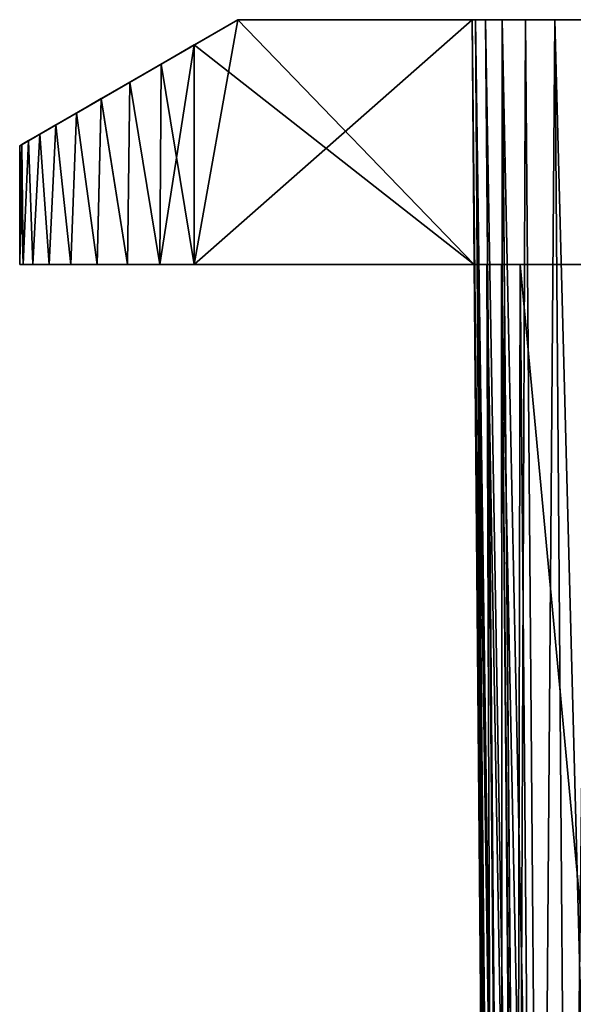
# Model space of a CAD drawing. Header units: millimetres. Extents: x -44.7 to 52.5, y -25.6 to 0.
# Tile 33 of 256: x -44.7 to -38.3, y -11.3 to 0. Entities that reach past the tile are written whole.
import ezdxf

# ---------------------------------------------------------------- set-up
doc = ezdxf.new("R2010")
doc.units = ezdxf.units.MM
doc.header["$LTSCALE"] = 65.185185
for name, color, linetype in [('1', 7, 'CONTINUOUS'), ('100', 7, 'CONTINUOUS'), ('11', 7, 'CONTINUOUS'), ('12', 7, 'CONTINUOUS'), ('184', 7, 'CONTINUOUS'), ('186', 7, 'CONTINUOUS'), ('6', 7, 'CONTINUOUS'), ('78', 7, 'CONTINUOUS'), ('86', 7, 'CONTINUOUS'), ('94', 7, 'CONTINUOUS'), ('95', 7, 'CONTINUOUS'), ('96', 7, 'CONTINUOUS'), ('97', 7, 'CONTINUOUS'), ('98', 7, 'CONTINUOUS'), ('99', 7, 'CONTINUOUS')]:
    doc.layers.add(name, color=color, linetype=linetype)

msp = doc.modelspace()

# ---------------------------------------------------------------- linework, layer by layer
at = {"layer": '1', "linetype": 'Continuous'}
for points in [[(-39.5, 0, 18), (-39.5, 0, -18), (-42.182, 0, -18), (-39.5, 0, 18)], [(-42.182, 0, 18), (-39.5, 0, 18), (-42.182, 0, -18), (-42.182, 0, 18)], [(-39.5, 0, -20), (-39.5, 0, -18), (-39.461, 0, -20.764), (-39.5, 0, -20)], [(-39.461, 0, 20.764), (-39.461, 0, -20.764), (-39.5, 0, -18), (-39.461, 0, 20.764)], [(-39.5, 0, 18), (-39.5, 0, 20), (-39.461, 0, 20.764), (-39.5, 0, 18)], [(-39.5, 0, -18), (-39.5, 0, 18), (-39.461, 0, 20.764), (-39.5, 0, -18)], [(-39.345, 0, -21.516), (-39.461, 0, -20.764), (-39.345, 0, 21.516), (-39.345, 0, -21.516)], [(-39.461, 0, -20.764), (-39.461, 0, 20.764), (-39.345, 0, 21.516), (-39.461, 0, -20.764)], [(-39.153, 0, -22.255), (-39.345, 0, -21.516), (-39.153, 0, 22.255), (-39.153, 0, -22.255)], [(-39.345, 0, -21.516), (-39.345, 0, 21.516), (-39.153, 0, 22.255), (-39.345, 0, -21.516)], [(-38.887, 0, -22.971), (-39.153, 0, -22.255), (-38.887, 0, 22.971), (-38.887, 0, -22.971)], [(-39.153, 0, -22.255), (-39.153, 0, 22.255), (-38.887, 0, 22.971), (-39.153, 0, -22.255)], [(-38.55, 0, -23.654), (-38.887, 0, -22.971), (-38.55, 0, 23.654), (-38.55, 0, -23.654)], [(-38.887, 0, -22.971), (-38.887, 0, 22.971), (-38.55, 0, 23.654), (-38.887, 0, -22.971)], [(-38.144, 0, -24.302), (-38.55, 0, -23.654), (-38.144, 0, 24.302), (-38.144, 0, -24.302)], [(-38.55, 0, -23.654), (-38.55, 0, 23.654), (-38.144, 0, 24.302), (-38.55, 0, -23.654)]]:
    msp.add_3dface(points, dxfattribs=at)
at = {"layer": '100', "linetype": 'Continuous'}
for points in [[(-42.182, 0, -18), (-44.657, -1.429, -16.32), (-44.682, -1.443, -16), (-42.182, 0, -18)], [(-42.182, 0, -18), (-44.682, -1.443, -16), (-44.682, -1.443, 16), (-42.182, 0, -18)], [(-42.182, 0, -18), (-44.682, -1.443, 16), (-44.657, -1.429, 16.32), (-42.182, 0, -18)], [(-42.182, 0, -18), (-44.58, -1.384, -16.633), (-44.657, -1.429, -16.32), (-42.182, 0, -18)], [(-42.182, 0, -18), (-44.657, -1.429, 16.32), (-44.58, -1.384, 16.632), (-42.182, 0, -18)], [(-42.182, 0, -18), (-44.45, -1.309, -16.936), (-44.58, -1.384, -16.633), (-42.182, 0, -18)], [(-42.182, 0, -18), (-44.58, -1.384, 16.632), (-44.45, -1.309, 16.935), (-42.182, 0, -18)], [(-42.182, 0, -18), (-44.267, -1.203, -17.221), (-44.45, -1.309, -16.936), (-42.182, 0, -18)], [(-42.182, 0, -18), (-44.45, -1.309, 16.935), (-44.268, -1.204, 17.22), (-42.182, 0, -18)], [(-42.182, 0, -18), (-44.268, -1.204, 17.22), (-44.033, -1.068, 17.475), (-42.182, 0, -18)], [(-42.182, 0, -18), (-44.032, -1.068, -17.476), (-44.267, -1.203, -17.221), (-42.182, 0, -18)], [(-42.182, 0, -18), (-44.033, -1.068, 17.475), (-43.748, -0.904, 17.693), (-42.182, 0, -18)], [(-42.182, 0, -18), (-43.747, -0.903, -17.693), (-44.032, -1.068, -17.476), (-42.182, 0, -18)], [(-42.182, 0, -18), (-43.748, -0.904, 17.693), (-43.419, -0.714, 17.859), (-42.182, 0, -18)], [(-42.182, 0, -18), (-43.419, -0.714, -17.859), (-43.747, -0.903, -17.693), (-42.182, 0, -18)], [(-42.182, 0, -18), (-43.062, -0.508, -17.963), (-43.419, -0.714, -17.859), (-42.182, 0, -18)], [(-42.182, 0, -18), (-43.419, -0.714, 17.859), (-43.062, -0.508, 17.963), (-42.182, 0, -18)], [(-42.182, 0, -18), (-42.682, -0.289, -18), (-43.062, -0.508, -17.963), (-42.182, 0, -18)], [(-42.182, 0, -18), (-43.062, -0.508, 17.963), (-42.682, -0.289, 18), (-42.182, 0, -18)], [(-42.182, 0, 18), (-42.182, 0, -18), (-42.682, -0.289, 18), (-42.182, 0, 18)]]:
    msp.add_3dface(points, dxfattribs=at)
at = {"layer": '11', "linetype": 'Continuous'}
for points in [[(-39.461, 0, -20.764), (-39.315, -21.233, -20), (-39.5, 0, -20), (-39.461, 0, -20.764)], [(-39.277, -21.233, -20.74), (-39.315, -21.233, -20), (-39.461, 0, -20.764), (-39.277, -21.233, -20.74)], [(-39.164, -21.233, -21.477), (-39.277, -21.233, -20.74), (-39.461, 0, -20.764), (-39.164, -21.233, -21.477)], [(-39.345, 0, -21.516), (-39.164, -21.233, -21.477), (-39.461, 0, -20.764), (-39.345, 0, -21.516)], [(-38.977, -21.233, -22.198), (-39.164, -21.233, -21.477), (-39.345, 0, -21.516), (-38.977, -21.233, -22.198)], [(-39.153, 0, -22.255), (-38.977, -21.233, -22.198), (-39.345, 0, -21.516), (-39.153, 0, -22.255)], [(-38.717, -21.233, -22.897), (-38.977, -21.233, -22.198), (-39.153, 0, -22.255), (-38.717, -21.233, -22.897)], [(-38.887, 0, -22.971), (-38.717, -21.233, -22.897), (-39.153, 0, -22.255), (-38.887, 0, -22.971)], [(-38.55, 0, -23.654), (-38.717, -21.233, -22.897), (-38.887, 0, -22.971), (-38.55, 0, -23.654)], [(-38.387, -21.233, -23.565), (-38.717, -21.233, -22.897), (-38.55, 0, -23.654), (-38.387, -21.233, -23.565)], [(-38.144, 0, -24.302), (-38.387, -21.233, -23.565), (-38.55, 0, -23.654), (-38.144, 0, -24.302)], [(-38.144, 0, -24.302), (-37.992, -21.233, -24.196), (-38.387, -21.233, -23.565), (-38.144, 0, -24.302)]]:
    msp.add_3dface(points, dxfattribs=at)
at = {"layer": '12', "linetype": 'Continuous'}
for points in [[(-39.5, 0, 20), (-39.315, -21.233, 20), (-39.277, -21.233, 20.743), (-39.5, 0, 20)], [(-39.5, 0, 20), (-39.277, -21.233, 20.743), (-39.461, 0, 20.764), (-39.5, 0, 20)], [(-39.277, -21.233, 20.743), (-39.163, -21.233, 21.48), (-39.461, 0, 20.764), (-39.277, -21.233, 20.743)], [(-39.461, 0, 20.764), (-39.163, -21.233, 21.48), (-39.345, 0, 21.516), (-39.461, 0, 20.764)], [(-39.345, 0, 21.516), (-39.163, -21.233, 21.48), (-39.153, 0, 22.255), (-39.345, 0, 21.516)], [(-39.163, -21.233, 21.48), (-38.976, -21.233, 22.201), (-39.153, 0, 22.255), (-39.163, -21.233, 21.48)], [(-39.153, 0, 22.255), (-38.976, -21.233, 22.201), (-38.887, 0, 22.971), (-39.153, 0, 22.255)], [(-38.976, -21.233, 22.201), (-38.716, -21.233, 22.899), (-38.887, 0, 22.971), (-38.976, -21.233, 22.201)], [(-38.887, 0, 22.971), (-38.716, -21.233, 22.899), (-38.55, 0, 23.654), (-38.887, 0, 22.971)], [(-38.716, -21.233, 22.899), (-38.386, -21.233, 23.567), (-38.55, 0, 23.654), (-38.716, -21.233, 22.899)], [(-38.386, -21.233, 23.567), (-37.992, -21.233, 24.196), (-38.55, 0, 23.654), (-38.386, -21.233, 23.567)], [(-38.55, 0, 23.654), (-37.992, -21.233, 24.196), (-38.144, 0, 24.302), (-38.55, 0, 23.654)]]:
    msp.add_3dface(points, dxfattribs=at)
at = {"layer": '184', "linetype": 'Continuous'}
for points in [[(-39.476, -2.8, -15.077), (-39.315, -21.233, -15.121), (-39.312, -21.233, -15.05), (-39.476, -2.8, -15.077)], [(-39.439, -2.8, -14.836), (-39.476, -2.8, -15.077), (-39.278, -21.233, -14.88), (-39.439, -2.8, -14.836)], [(-39.476, -2.8, -15.077), (-39.312, -21.233, -15.05), (-39.278, -21.233, -14.88), (-39.476, -2.8, -15.077)], [(-39.331, -2.8, -14.618), (-39.439, -2.8, -14.836), (-39.17, -21.233, -14.662), (-39.331, -2.8, -14.618)], [(-39.439, -2.8, -14.836), (-39.26, -21.233, -14.83), (-39.17, -21.233, -14.662), (-39.439, -2.8, -14.836)], [(-39.26, -21.233, -14.83), (-39.439, -2.8, -14.836), (-39.278, -21.233, -14.88), (-39.26, -21.233, -14.83)], [(-39.163, -2.8, -14.442), (-39.331, -2.8, -14.618), (-39.002, -21.232, -14.486), (-39.163, -2.8, -14.442)], [(-39.331, -2.8, -14.618), (-39.149, -21.233, -14.633), (-39.002, -21.232, -14.486), (-39.331, -2.8, -14.618)], [(-39.149, -21.233, -14.633), (-39.331, -2.8, -14.618), (-39.17, -21.233, -14.662), (-39.149, -21.233, -14.633)], [(-38.788, -21.23, -14.369), (-38.949, -2.8, -14.325), (-39.163, -2.8, -14.442), (-38.788, -21.23, -14.369)], [(-38.788, -21.23, -14.369), (-39.163, -2.8, -14.442), (-38.987, -21.232, -14.475), (-38.788, -21.23, -14.369)], [(-38.987, -21.232, -14.475), (-39.163, -2.8, -14.442), (-39.002, -21.232, -14.486), (-38.987, -21.232, -14.475)]]:
    msp.add_3dface(points, dxfattribs=at)
at = {"layer": '186', "linetype": 'Continuous'}
for points in [[(-39.315, -21.233, 15.121), (-39.476, -2.8, 15.077), (-39.439, -2.8, 14.836), (-39.315, -21.233, 15.121)], [(-39.315, -21.233, 15.121), (-39.439, -2.8, 14.836), (-39.312, -21.233, 15.05), (-39.315, -21.233, 15.121)], [(-39.439, -2.8, 14.836), (-39.331, -2.8, 14.618), (-39.26, -21.233, 14.83), (-39.439, -2.8, 14.836)], [(-39.439, -2.8, 14.836), (-39.26, -21.233, 14.83), (-39.278, -21.233, 14.88), (-39.439, -2.8, 14.836)], [(-39.439, -2.8, 14.836), (-39.278, -21.233, 14.88), (-39.312, -21.233, 15.05), (-39.439, -2.8, 14.836)], [(-39.331, -2.8, 14.618), (-39.163, -2.8, 14.442), (-39.149, -21.233, 14.633), (-39.331, -2.8, 14.618)], [(-39.331, -2.8, 14.618), (-39.149, -21.233, 14.633), (-39.17, -21.233, 14.662), (-39.331, -2.8, 14.618)], [(-39.331, -2.8, 14.618), (-39.17, -21.233, 14.662), (-39.26, -21.233, 14.83), (-39.331, -2.8, 14.618)], [(-39.163, -2.8, 14.442), (-38.949, -2.8, 14.325), (-38.987, -21.232, 14.475), (-39.163, -2.8, 14.442)], [(-39.163, -2.8, 14.442), (-38.987, -21.232, 14.475), (-39.002, -21.232, 14.486), (-39.163, -2.8, 14.442)], [(-39.163, -2.8, 14.442), (-39.002, -21.232, 14.486), (-39.149, -21.233, 14.633), (-39.163, -2.8, 14.442)], [(-38.949, -2.8, 14.325), (-38.788, -21.23, 14.369), (-38.987, -21.232, 14.475), (-38.949, -2.8, 14.325)]]:
    msp.add_3dface(points, dxfattribs=at)
at = {"layer": '6', "linetype": 'Continuous'}
for points in [[(-39.5, 0, -20), (-39.315, -21.233, -20), (-39.315, -21.233, -15.121), (-39.5, 0, -20)], [(-39.5, 0, -20), (-39.315, -21.233, -15.121), (-39.476, -2.8, -18), (-39.5, 0, -20)], [(-39.5, 0, -18), (-39.5, 0, -20), (-39.476, -2.8, -18), (-39.5, 0, -18)], [(-39.5, 0, 18), (-39.476, -2.8, 18), (-39.315, -21.233, 20), (-39.5, 0, 18)], [(-39.5, 0, 20), (-39.5, 0, 18), (-39.315, -21.233, 20), (-39.5, 0, 20)], [(-39.476, -2.8, 15.077), (-39.315, -21.233, 15.121), (-39.476, -2.8, 18), (-39.476, -2.8, 15.077)], [(-39.476, -2.8, 18), (-39.315, -21.233, 15.121), (-39.315, -21.233, 20), (-39.476, -2.8, 18)], [(-39.315, -21.233, -15.121), (-39.476, -2.8, -15.077), (-39.476, -2.8, -18), (-39.315, -21.233, -15.121)]]:
    msp.add_3dface(points, dxfattribs=at)
at = {"layer": '78', "linetype": 'Continuous'}
for points in [[(-36.997, -2.8, 13.615), (-36.978, -23.823, 13.725), (-38.949, -2.8, 14.325), (-36.997, -2.8, 13.615)], [(-38.949, -2.8, 14.325), (-36.978, -23.823, 13.725), (-38.788, -21.23, 14.369), (-38.949, -2.8, 14.325)]]:
    msp.add_3dface(points, dxfattribs=at)
at = {"layer": '86', "linetype": 'Continuous'}
for points in [[(-38.788, -21.23, -14.369), (-36.997, -2.8, -13.615), (-38.949, -2.8, -14.325), (-38.788, -21.23, -14.369)], [(-36.997, -2.8, -13.615), (-38.788, -21.23, -14.369), (-38.777, -21.465, -14.366), (-36.997, -2.8, -13.615)], [(-38.745, -21.715, -14.356), (-36.997, -2.8, -13.615), (-38.777, -21.465, -14.366), (-38.745, -21.715, -14.356)], [(-38.686, -21.98, -14.336), (-36.997, -2.8, -13.615), (-38.745, -21.715, -14.356), (-38.686, -21.98, -14.336)], [(-38.596, -22.261, -14.305), (-36.997, -2.8, -13.615), (-38.686, -21.98, -14.336), (-38.596, -22.261, -14.305)], [(-38.467, -22.555, -14.26), (-36.997, -2.8, -13.615), (-38.596, -22.261, -14.305), (-38.467, -22.555, -14.26)], [(-38.292, -22.856, -14.198), (-36.997, -2.8, -13.615), (-38.467, -22.555, -14.26), (-38.292, -22.856, -14.198)]]:
    msp.add_3dface(points, dxfattribs=at)
at = {"layer": '94', "linetype": 'Continuous'}
for points in [[(-39.476, -2.8, 15.077), (-39.476, -2.8, 18), (-44.682, -2.8, 16), (-39.476, -2.8, 15.077)], [(-39.439, -2.8, 14.836), (-39.476, -2.8, 15.077), (-44.682, -2.8, -16), (-39.439, -2.8, 14.836)], [(-44.682, -2.8, -16), (-39.476, -2.8, 15.077), (-44.682, -2.8, 16), (-44.682, -2.8, -16)], [(-44.682, -2.8, 16), (-39.476, -2.8, 18), (-44.643, -2.8, 16.393), (-44.682, -2.8, 16)], [(-39.476, -2.8, -15.077), (-39.439, -2.8, -14.836), (-44.682, -2.8, -16), (-39.476, -2.8, -15.077)], [(-44.643, -2.8, -16.393), (-39.476, -2.8, -15.077), (-44.682, -2.8, -16), (-44.643, -2.8, -16.393)], [(-36.997, -2.8, 13.615), (-38.949, -2.8, 14.325), (-44.682, -2.8, -16), (-36.997, -2.8, 13.615)], [(-34.515, -2.8, 13.615), (-36.997, -2.8, 13.615), (-44.682, -2.8, -16), (-34.515, -2.8, 13.615)], [(-38.949, -2.8, 14.325), (-39.163, -2.8, 14.442), (-44.682, -2.8, -16), (-38.949, -2.8, 14.325)], [(-36.997, -2.8, -13.615), (-34.515, -2.8, 13.615), (-44.682, -2.8, -16), (-36.997, -2.8, -13.615)], [(-38.949, -2.8, -14.325), (-36.997, -2.8, -13.615), (-44.682, -2.8, -16), (-38.949, -2.8, -14.325)], [(-39.163, -2.8, -14.442), (-38.949, -2.8, -14.325), (-44.682, -2.8, -16), (-39.163, -2.8, -14.442)], [(-39.331, -2.8, 14.618), (-39.439, -2.8, 14.836), (-44.682, -2.8, -16), (-39.331, -2.8, 14.618)], [(-39.163, -2.8, 14.442), (-39.331, -2.8, 14.618), (-44.682, -2.8, -16), (-39.163, -2.8, 14.442)], [(-39.331, -2.8, -14.618), (-39.163, -2.8, -14.442), (-44.682, -2.8, -16), (-39.331, -2.8, -14.618)], [(-39.439, -2.8, -14.836), (-39.331, -2.8, -14.618), (-44.682, -2.8, -16), (-39.439, -2.8, -14.836)], [(-44.643, -2.8, 16.393), (-39.476, -2.8, 18), (-44.53, -2.8, 16.764), (-44.643, -2.8, 16.393)], [(-44.53, -2.8, -16.764), (-39.476, -2.8, -15.077), (-44.643, -2.8, -16.393), (-44.53, -2.8, -16.764)], [(-44.53, -2.8, 16.764), (-39.476, -2.8, 18), (-44.345, -2.8, 17.112), (-44.53, -2.8, 16.764)], [(-44.345, -2.8, -17.112), (-39.476, -2.8, -15.077), (-44.53, -2.8, -16.764), (-44.345, -2.8, -17.112)], [(-44.345, -2.8, 17.112), (-39.476, -2.8, 18), (-44.096, -2.8, 17.414), (-44.345, -2.8, 17.112)], [(-44.096, -2.8, -17.414), (-39.476, -2.8, -15.077), (-44.345, -2.8, -17.112), (-44.096, -2.8, -17.414)], [(-44.096, -2.8, 17.414), (-39.476, -2.8, 18), (-43.794, -2.8, 17.662), (-44.096, -2.8, 17.414)], [(-43.794, -2.8, -17.662), (-39.476, -2.8, -15.077), (-44.096, -2.8, -17.414), (-43.794, -2.8, -17.662)], [(-43.794, -2.8, 17.662), (-39.476, -2.8, 18), (-43.447, -2.8, 17.848), (-43.794, -2.8, 17.662)], [(-43.447, -2.8, -17.848), (-39.476, -2.8, -15.077), (-43.794, -2.8, -17.662), (-43.447, -2.8, -17.848)], [(-43.447, -2.8, 17.848), (-39.476, -2.8, 18), (-43.076, -2.8, 17.961), (-43.447, -2.8, 17.848)], [(-43.076, -2.8, -17.961), (-39.476, -2.8, -15.077), (-43.447, -2.8, -17.848), (-43.076, -2.8, -17.961)], [(-43.076, -2.8, 17.961), (-39.476, -2.8, 18), (-42.682, -2.8, 18), (-43.076, -2.8, 17.961)], [(-42.682, -2.8, -18), (-39.476, -2.8, -15.077), (-43.076, -2.8, -17.961), (-42.682, -2.8, -18)], [(-39.476, -2.8, -18), (-39.476, -2.8, -15.077), (-42.682, -2.8, -18), (-39.476, -2.8, -18)]]:
    msp.add_3dface(points, dxfattribs=at)
at = {"layer": '95', "linetype": 'Continuous'}
for points in [[(-39.5, 0, -18), (-39.476, -2.8, -18), (-42.682, -2.8, -18), (-39.5, 0, -18)], [(-42.182, 0, -18), (-39.5, 0, -18), (-42.682, -2.8, -18), (-42.182, 0, -18)], [(-42.182, 0, -18), (-42.682, -2.8, -18), (-42.682, -0.289, -18), (-42.182, 0, -18)]]:
    msp.add_3dface(points, dxfattribs=at)
at = {"layer": '96', "linetype": 'Continuous'}
for points in [[(-42.682, -2.8, -18), (-43.076, -2.8, -17.961), (-42.682, -0.289, -18), (-42.682, -2.8, -18)], [(-42.682, -0.289, -18), (-43.076, -2.8, -17.961), (-43.062, -0.508, -17.963), (-42.682, -0.289, -18)], [(-43.062, -0.508, -17.963), (-43.076, -2.8, -17.961), (-43.419, -0.714, -17.859), (-43.062, -0.508, -17.963)], [(-43.419, -0.714, -17.859), (-43.447, -2.8, -17.848), (-43.747, -0.903, -17.693), (-43.419, -0.714, -17.859)], [(-43.076, -2.8, -17.961), (-43.447, -2.8, -17.848), (-43.419, -0.714, -17.859), (-43.076, -2.8, -17.961)], [(-43.747, -0.903, -17.693), (-43.794, -2.8, -17.662), (-44.032, -1.068, -17.476), (-43.747, -0.903, -17.693)], [(-43.447, -2.8, -17.848), (-43.794, -2.8, -17.662), (-43.747, -0.903, -17.693), (-43.447, -2.8, -17.848)], [(-44.032, -1.068, -17.476), (-44.096, -2.8, -17.414), (-44.267, -1.203, -17.221), (-44.032, -1.068, -17.476)], [(-43.794, -2.8, -17.662), (-44.096, -2.8, -17.414), (-44.032, -1.068, -17.476), (-43.794, -2.8, -17.662)], [(-44.267, -1.203, -17.221), (-44.345, -2.8, -17.112), (-44.45, -1.309, -16.936), (-44.267, -1.203, -17.221)], [(-44.096, -2.8, -17.414), (-44.345, -2.8, -17.112), (-44.267, -1.203, -17.221), (-44.096, -2.8, -17.414)], [(-44.45, -1.309, -16.936), (-44.53, -2.8, -16.764), (-44.58, -1.384, -16.633), (-44.45, -1.309, -16.936)], [(-44.345, -2.8, -17.112), (-44.53, -2.8, -16.764), (-44.45, -1.309, -16.936), (-44.345, -2.8, -17.112)], [(-44.643, -2.8, -16.393), (-44.682, -2.8, -16), (-44.657, -1.429, -16.32), (-44.643, -2.8, -16.393)], [(-44.657, -1.429, -16.32), (-44.682, -2.8, -16), (-44.682, -1.443, -16), (-44.657, -1.429, -16.32)], [(-44.58, -1.384, -16.633), (-44.643, -2.8, -16.393), (-44.657, -1.429, -16.32), (-44.58, -1.384, -16.633)], [(-44.53, -2.8, -16.764), (-44.643, -2.8, -16.393), (-44.58, -1.384, -16.633), (-44.53, -2.8, -16.764)]]:
    msp.add_3dface(points, dxfattribs=at)
at = {"layer": '97', "linetype": 'Continuous'}
for points in [[(-44.682, -2.8, -16), (-44.682, -2.8, 16), (-44.682, -1.443, -16), (-44.682, -2.8, -16)], [(-44.682, -1.443, -16), (-44.682, -2.8, 16), (-44.682, -1.443, 16), (-44.682, -1.443, -16)]]:
    msp.add_3dface(points, dxfattribs=at)
at = {"layer": '98', "linetype": 'Continuous'}
for points in [[(-43.062, -0.508, 17.963), (-42.682, -2.8, 18), (-42.682, -0.289, 18), (-43.062, -0.508, 17.963)], [(-43.419, -0.714, 17.859), (-43.076, -2.8, 17.961), (-43.062, -0.508, 17.963), (-43.419, -0.714, 17.859)], [(-43.076, -2.8, 17.961), (-42.682, -2.8, 18), (-43.062, -0.508, 17.963), (-43.076, -2.8, 17.961)], [(-43.748, -0.904, 17.693), (-43.447, -2.8, 17.848), (-43.419, -0.714, 17.859), (-43.748, -0.904, 17.693)], [(-43.447, -2.8, 17.848), (-43.076, -2.8, 17.961), (-43.419, -0.714, 17.859), (-43.447, -2.8, 17.848)], [(-44.033, -1.068, 17.475), (-43.794, -2.8, 17.662), (-43.748, -0.904, 17.693), (-44.033, -1.068, 17.475)], [(-43.794, -2.8, 17.662), (-43.447, -2.8, 17.848), (-43.748, -0.904, 17.693), (-43.794, -2.8, 17.662)], [(-44.268, -1.204, 17.22), (-44.096, -2.8, 17.414), (-44.033, -1.068, 17.475), (-44.268, -1.204, 17.22)], [(-44.096, -2.8, 17.414), (-43.794, -2.8, 17.662), (-44.033, -1.068, 17.475), (-44.096, -2.8, 17.414)], [(-44.45, -1.309, 16.935), (-44.345, -2.8, 17.112), (-44.268, -1.204, 17.22), (-44.45, -1.309, 16.935)], [(-44.345, -2.8, 17.112), (-44.096, -2.8, 17.414), (-44.268, -1.204, 17.22), (-44.345, -2.8, 17.112)], [(-44.58, -1.384, 16.632), (-44.53, -2.8, 16.764), (-44.45, -1.309, 16.935), (-44.58, -1.384, 16.632)], [(-44.53, -2.8, 16.764), (-44.345, -2.8, 17.112), (-44.45, -1.309, 16.935), (-44.53, -2.8, 16.764)], [(-44.682, -1.443, 16), (-44.643, -2.8, 16.393), (-44.657, -1.429, 16.32), (-44.682, -1.443, 16)], [(-44.682, -2.8, 16), (-44.643, -2.8, 16.393), (-44.682, -1.443, 16), (-44.682, -2.8, 16)], [(-44.657, -1.429, 16.32), (-44.643, -2.8, 16.393), (-44.58, -1.384, 16.632), (-44.657, -1.429, 16.32)], [(-44.643, -2.8, 16.393), (-44.53, -2.8, 16.764), (-44.58, -1.384, 16.632), (-44.643, -2.8, 16.393)]]:
    msp.add_3dface(points, dxfattribs=at)
at = {"layer": '99', "linetype": 'Continuous'}
for points in [[(-39.476, -2.8, 18), (-42.182, 0, 18), (-42.682, -0.289, 18), (-39.476, -2.8, 18)], [(-39.476, -2.8, 18), (-39.5, 0, 18), (-42.182, 0, 18), (-39.476, -2.8, 18)], [(-42.682, -2.8, 18), (-39.476, -2.8, 18), (-42.682, -0.289, 18), (-42.682, -2.8, 18)]]:
    msp.add_3dface(points, dxfattribs=at)

doc.saveas('drawing.dxf')
